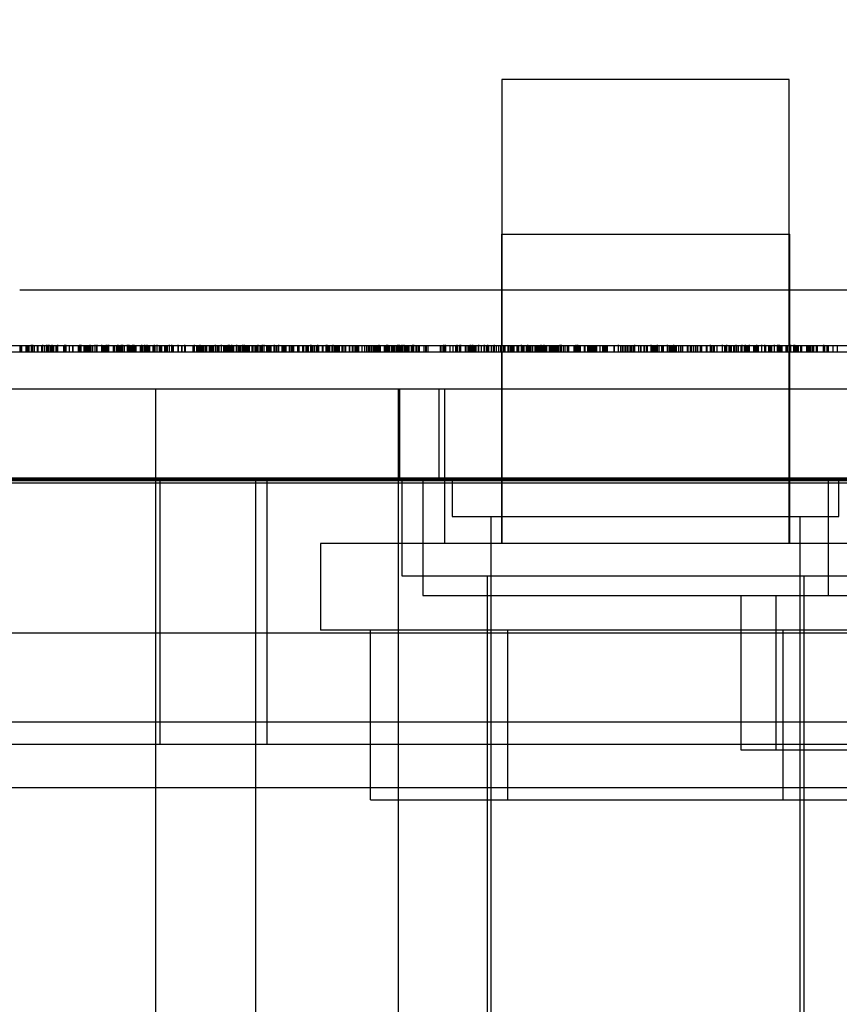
# Model space of a CAD drawing. Header units: inches. Extents: x 1 to 240, y -1 to 159.
# Tile 8 of 111: x 78.2 to 78.862, y 29.648 to 30.444. Entities that reach past the tile are written whole.
import ezdxf
from ezdxf.enums import TextEntityAlignment as Align
from ezdxf.lldxf.tags import DXFTag

# ---------------------------------------------------------------- set-up
doc = ezdxf.new("R2010")
doc.units = ezdxf.units.IN
doc.header["$MEASUREMENT"] = 0
for name, color, linetype in [('COM43543', 7, 'Continuous'), ('COM54932', 7, 'Continuous'), ('COM70219', 7, 'Continuous'), ('COM70657-14', 7, 'Continuous'), ('Default', 7, 'Continuous'), ('HAN13060', 7, 'Continuous'), ('HAN13060_SCREW', 7, 'Continuous'), ('HAN_NUT', 7, 'Continuous'), ('LAB20180', 7, 'Continuous'), ('LOC13320', 7, 'Continuous'), ('NTS17050', 7, 'Continuous'), ('STD21879', 7, 'Continuous')]:
    doc.layers.add(name, color=color, linetype=linetype)
doc.styles.add('SEACAD_Times_New_Roman', font='times.ttf')
tags = doc.linetypes.add('HIDDEN2', pattern=[0.1875, 0.125, -0.0625]).pattern_tags.tags
tags[6:7] = [DXFTag(74, 4), DXFTag(75, 0), DXFTag(340, '0'), DXFTag(46, 0.0), DXFTag(50, 0.0), DXFTag(44, 0.0), DXFTag(45, 0.0)]
tags[4:5] = [DXFTag(74, 4), DXFTag(75, 0), DXFTag(340, '0'), DXFTag(46, 0.0), DXFTag(50, 0.0), DXFTag(44, 0.0), DXFTag(45, 0.0)]
doc.dimstyles.new('HAMMOND_(STH_-_240x160)', dxfattribs={"dimtxt": 1, "dimasz": 1.25, "dimexe": 0.5, "dimexo": 0.5, "dimgap": 0.25, "dimtad": 0, "dimtih": 1, "dimtoh": 1, "dimzin": 0, "dimdsep": 46, "dimtxsty": 'SEACAD_Times_New_Roman', "dimblk1": '_SE_FILLED', "dimblk2": '_SE_FILLED', "dimsah": 1, "dimcen": 0.5, "dimadec": 0, "dimazin": 0, "dimtfac": 0.8, "dimtofl": 0, "dimtmove": 0, "dimatfit": 3, "dimfxl": 1, "dimtolj": 1, "dimtzin": 0, "dimarcsym": 0})

# ---------------------------------------------------------------- blocks, each defined once
blk = doc.blocks.new('SE6')
at = {"layer": 'COM43543', "color": 7, "linetype": 'HIDDEN2'}
for p, q in [((52.39931, 29.94832), (79.76156, 29.94832)), ((52.39931, 29.87632), (79.76156, 29.87632))]:
    blk.add_line(p, q, dxfattribs=at)
at = {"layer": 'COM54932', "color": 7, "linetype": 'HIDDEN2'}
for p, q in [((78.52538, 30.07344), (78.52538, 29.97844)), ((78.85288, 30.07344), (78.85288, 29.97844)), ((78.52538, 29.97844), (79.47538, 29.97844))]:
    blk.add_line(p, q, dxfattribs=at)
at = {"layer": 'COM70219', "color": 7, "linetype": 'HIDDEN2'}
for p, q in [((52.66238, 30.07244), (79.50138, 30.07244)), ((52.66238, 30.07144), (79.50138, 30.07144)), ((52.66238, 30.06944), (79.50138, 30.06944)), ((52.66238, 29.82344), (79.50138, 29.82344))]:
    blk.add_line(p, q, dxfattribs=at)
at = {"layer": 'COM70657-14', "color": 7, "linetype": 'Continuous'}
blk.add_line((52.12638, 30.14544), (80.03538, 30.14544), dxfattribs=at)
at = {"layer": 'COM70657-14', "color": 7, "linetype": 'HIDDEN2'}
for p, q in [((78.50692, 30.07344), (78.50692, 30.14544)), ((78.53838, 30.14544), (78.53838, 30.07344)), ((52.12638, 30.07344), (80.03538, 30.07344))]:
    blk.add_line(p, q, dxfattribs=at)
at = {"layer": 'HAN13060', "color": 7, "linetype": 'HIDDEN2'}
for p, q in [((78.58888, 30.27044), (78.82188, 30.27044)), ((78.58888, 30.27044), (78.58888, 30.02044)), ((78.82188, 30.02044), (78.82188, 30.27044)), ((78.30988, 29.44344), (78.30988, 30.14544)), ((78.50581, 29.44344), (78.50581, 30.14544)), ((78.54288, 30.14544), (78.54288, 30.02044))]:
    blk.add_line(p, q, dxfattribs=at)
at = {"layer": 'HAN13060', "color": 7, "linetype": 'Continuous'}
for p, q in [((78.1998, 30.22544), (78.64614, 30.22544)), ((78.64614, 30.22544), (78.76462, 30.22544)), ((78.76462, 30.22544), (78.81578, 30.22544)), ((78.81578, 30.22544), (78.96396, 30.22544))]:
    blk.add_line(p, q, dxfattribs=at)
at = {"layer": 'HAN13060_SCREW', "color": 7, "linetype": 'HIDDEN2'}
for p, q in [((78.82138, 30.39544), (78.58938, 30.39544)), ((78.58938, 30.39544), (78.58938, 30.02044)), ((78.82138, 30.02044), (78.82138, 30.39544)), ((78.96788, 30.02044), (78.44288, 30.02044)), ((78.44288, 30.02044), (78.44288, 29.95044)), ((78.96788, 29.95044), (78.44288, 29.95044)), ((78.4831, 29.81344), (78.4831, 29.95044)), ((78.59424, 29.81344), (78.59424, 29.95044)), ((78.81652, 29.81344), (78.81652, 29.95044)), ((78.4831, 29.81344), (78.59424, 29.81344)), ((78.59424, 29.81344), (78.81652, 29.81344)), ((78.81652, 29.81344), (78.92766, 29.81344))]:
    blk.add_line(p, q, dxfattribs=at)
at = {"layer": 'HAN_NUT', "color": 7, "linetype": 'HIDDEN2'}
for p, q in [((78.31288, 30.07344), (78.31288, 29.85844)), ((78.39938, 30.07344), (78.39938, 29.85844)), ((78.09339, 29.85844), (78.39938, 29.85844)), ((78.39938, 29.85844), (79.01137, 29.85844))]:
    blk.add_line(p, q, dxfattribs=at)
at = {"layer": 'LAB20180', "color": 7, "linetype": 'HIDDEN2'}
for p, q in [((77.70634, 30.18044), (79.58041, 30.18044)), ((78.19987, 30.18044), (78.19987, 30.17544)), ((78.20111, 30.18044), (78.20111, 30.17544)), ((78.20117, 30.18044), (78.20117, 30.17544)), ((78.20471, 30.18044), (78.20471, 30.17544)), ((78.20552, 30.18044), (78.20552, 30.17544)), ((78.20555, 30.18044), (78.20555, 30.17544)), ((78.20581, 30.18044), (78.20581, 30.17544)), ((78.206, 30.18044), (78.206, 30.17544)), ((78.20666, 30.18044), (78.20666, 30.17544)), ((78.20716, 30.18044), (78.20716, 30.17544)), ((78.20934, 30.17482), (78.20934, 30.18107)), ((78.20995, 30.18044), (78.20995, 30.17544)), ((78.21016, 30.17482), (78.21016, 30.18107)), ((78.21031, 30.17482), (78.21031, 30.18107)), ((78.21156, 30.18044), (78.21156, 30.17544)), ((78.21402, 30.18044), (78.21402, 30.17544)), ((78.2145, 30.18044), (78.2145, 30.17544)), ((78.21752, 30.18044), (78.21752, 30.17544)), ((78.21759, 30.18044), (78.21759, 30.17544)), ((78.21817, 30.18107), (78.21817, 30.17482)), ((78.21984, 30.18044), (78.21984, 30.17544)), ((78.22175, 30.17482), (78.22175, 30.18107)), ((78.222, 30.18044), (78.222, 30.17544)), ((78.22313, 30.17482), (78.22313, 30.18107)), ((78.22346, 30.18107), (78.22346, 30.17482)), ((78.22461, 30.18044), (78.22461, 30.17544)), ((78.22489, 30.18044), (78.22489, 30.17544)), ((78.22581, 30.18044), (78.22581, 30.17544)), ((78.22601, 30.17482), (78.22601, 30.18107)), ((78.22654, 30.18044), (78.22654, 30.17544)), ((78.22712, 30.18044), (78.22712, 30.17544)), ((78.22912, 30.18044), (78.22912, 30.17544)), ((78.22925, 30.18044), (78.22925, 30.17544)), ((78.23008, 30.18044), (78.23008, 30.17544)), ((78.23028, 30.18044), (78.23028, 30.17544)), ((78.2304, 30.18107), (78.2304, 30.17482)), ((78.23511, 30.18044), (78.23511, 30.17544)), ((78.23516, 30.18044), (78.23516, 30.17544)), ((78.23593, 30.18107), (78.23593, 30.17482)), ((78.23633, 30.17482), (78.23633, 30.18107)), ((78.23694, 30.18044), (78.23694, 30.17544)), ((78.23715, 30.17482), (78.23715, 30.18107)), ((78.23987, 30.18044), (78.23987, 30.17544)), ((78.24238, 30.18044), (78.24238, 30.17544)), ((78.24274, 30.18044), (78.24274, 30.17544)), ((78.24692, 30.18044), (78.24692, 30.17544)), ((78.24838, 30.17482), (78.24838, 30.18107)), ((78.24882, 30.18107), (78.24882, 30.17482)), ((78.24957, 30.17482), (78.24957, 30.18107)), ((78.25149, 30.18044), (78.25149, 30.17544)), ((78.25207, 30.18044), (78.25207, 30.17544)), ((78.25313, 30.18044), (78.25313, 30.17544)), ((78.25397, 30.18044), (78.25397, 30.17544)), ((78.25419, 30.18044), (78.25419, 30.17544)), ((78.25498, 30.18044), (78.25498, 30.17544)), ((78.25584, 30.18044), (78.25584, 30.17544)), ((78.25674, 30.18044), (78.25674, 30.17544)), ((78.25684, 30.17482), (78.25684, 30.18107)), ((78.25718, 30.18044), (78.25718, 30.17544)), ((78.25864, 30.18044), (78.25864, 30.17544)), ((78.26086, 30.17482), (78.26086, 30.18107)), ((78.2618, 30.18044), (78.2618, 30.17544)), ((78.26202, 30.18107), (78.26202, 30.17482)), ((78.26576, 30.18044), (78.26576, 30.17544)), ((78.266, 30.18044), (78.266, 30.17544)), ((78.26614, 30.17482), (78.26614, 30.18107)), ((78.26661, 30.18044), (78.26661, 30.17544)), ((78.26752, 30.18044), (78.26752, 30.17544)), ((78.26756, 30.18044), (78.26756, 30.17544)), ((78.26822, 30.18044), (78.26822, 30.17544)), ((78.26891, 30.18044), (78.26891, 30.17544)), ((78.26897, 30.18044), (78.26897, 30.17544)), ((78.26997, 30.17482), (78.26997, 30.18107)), ((78.27044, 30.18044), (78.27044, 30.17544)), ((78.27051, 30.17482), (78.27051, 30.18107)), ((78.27156, 30.18107), (78.27156, 30.17482)), ((78.27519, 30.18044), (78.27519, 30.17544)), ((78.27606, 30.18044), (78.27606, 30.17544)), ((78.27783, 30.18044), (78.27783, 30.17544)), ((78.27799, 30.18044), (78.27799, 30.17544)), ((78.2785, 30.18044), (78.2785, 30.17544)), ((78.27896, 30.18107), (78.27896, 30.17482)), ((78.27902, 30.17482), (78.27902, 30.18107)), ((78.27951, 30.18044), (78.27951, 30.17544)), ((78.27986, 30.18044), (78.27986, 30.17544)), ((78.28021, 30.18044), (78.28021, 30.17544)), ((78.28095, 30.18044), (78.28095, 30.17544)), ((78.28155, 30.18044), (78.28155, 30.17544)), ((78.28199, 30.17482), (78.28199, 30.18107)), ((78.28298, 30.17482), (78.28298, 30.18107)), ((78.28421, 30.18044), (78.28421, 30.17544)), ((78.28655, 30.18107), (78.28655, 30.17482)), ((78.28718, 30.18044), (78.28718, 30.17544)), ((78.28773, 30.18044), (78.28773, 30.17544)), ((78.28778, 30.17482), (78.28778, 30.18107)), ((78.28799, 30.18107), (78.28799, 30.17482)), ((78.28815, 30.18044), (78.28815, 30.17544)), ((78.28836, 30.18044), (78.28836, 30.17544)), ((78.28864, 30.18044), (78.28864, 30.17544)), ((78.28943, 30.18044), (78.28943, 30.17544)), ((78.28974, 30.18044), (78.28974, 30.17544)), ((78.29004, 30.18044), (78.29004, 30.17544)), ((78.29035, 30.18044), (78.29035, 30.17544)), ((78.29132, 30.17482), (78.29132, 30.18107)), ((78.29209, 30.18107), (78.29209, 30.17482)), ((78.2922, 30.18044), (78.2922, 30.17544)), ((78.29331, 30.18044), (78.29331, 30.17544)), ((78.2936, 30.18044), (78.2936, 30.17544)), ((78.2937, 30.18044), (78.2937, 30.17544)), ((78.2971, 30.18044), (78.2971, 30.17544)), ((78.29838, 30.17482), (78.29838, 30.18107)), ((78.29923, 30.18044), (78.29923, 30.17544)), ((78.30069, 30.18044), (78.30069, 30.17544)), ((78.30098, 30.17482), (78.30098, 30.18107)), ((78.30098, 30.18044), (78.30098, 30.17544)), ((78.30204, 30.18044), (78.30204, 30.17544)), ((78.30228, 30.18044), (78.30228, 30.17544)), ((78.3024, 30.18107), (78.3024, 30.17482)), ((78.30271, 30.18044), (78.30271, 30.17544)), ((78.30288, 30.18044), (78.30288, 30.17544)), ((78.30368, 30.18044), (78.30368, 30.17544)), ((78.30471, 30.18044), (78.30471, 30.17544)), ((78.30745, 30.18044), (78.30745, 30.17544)), ((78.30755, 30.18044), (78.30755, 30.17544)), ((78.30832, 30.18107), (78.30832, 30.17482)), ((78.30903, 30.18044), (78.30903, 30.17544)), ((78.31086, 30.17482), (78.31086, 30.18107)), ((78.31256, 30.18044), (78.31256, 30.17544)), ((78.31321, 30.18044), (78.31321, 30.17544)), ((78.31411, 30.18044), (78.31411, 30.17544)), ((78.31433, 30.18044), (78.31433, 30.17544)), ((78.31675, 30.18044), (78.31675, 30.17544)), ((78.31778, 30.18044), (78.31778, 30.17544)), ((78.31802, 30.18044), (78.31802, 30.17544)), ((78.31883, 30.18044), (78.31883, 30.17544)), ((78.32062, 30.18107), (78.32062, 30.17482)), ((78.32248, 30.18107), (78.32248, 30.17482)), ((78.32339, 30.18044), (78.32339, 30.17544)), ((78.32367, 30.18044), (78.32367, 30.17544)), ((78.3276, 30.18044), (78.3276, 30.17544)), ((78.32789, 30.17482), (78.32789, 30.18107)), ((78.32794, 30.18044), (78.32794, 30.17544)), ((78.33047, 30.18044), (78.33047, 30.17544)), ((78.33076, 30.18044), (78.33076, 30.17544)), ((78.33086, 30.18044), (78.33086, 30.17544)), ((78.33286, 30.18107), (78.33286, 30.17482)), ((78.3335, 30.18044), (78.3335, 30.17544)), ((78.33965, 30.18044), (78.33965, 30.17544)), ((78.34032, 30.18044), (78.34032, 30.17544)), ((78.34103, 30.17482), (78.34103, 30.18107)), ((78.34266, 30.18044), (78.34266, 30.17544)), ((78.34381, 30.18044), (78.34381, 30.17544)), ((78.34444, 30.18044), (78.34444, 30.17544)), ((78.34534, 30.18107), (78.34534, 30.17482)), ((78.34613, 30.18044), (78.34613, 30.17544)), ((78.34622, 30.18044), (78.34622, 30.17544)), ((78.34637, 30.18044), (78.34637, 30.17544)), ((78.34708, 30.18044), (78.34708, 30.17544)), ((78.34826, 30.18044), (78.34826, 30.17544)), ((78.34951, 30.18044), (78.34951, 30.17544)), ((78.34969, 30.18044), (78.34969, 30.17544)), ((78.35069, 30.18044), (78.35069, 30.17544)), ((78.35294, 30.18044), (78.35294, 30.17544)), ((78.3531, 30.18044), (78.3531, 30.17544)), ((78.35317, 30.18044), (78.35317, 30.17544)), ((78.35407, 30.18044), (78.35407, 30.17544)), ((78.35529, 30.18044), (78.35529, 30.17544)), ((78.35552, 30.18044), (78.35552, 30.17544)), ((78.35602, 30.18044), (78.35602, 30.17544)), ((78.35796, 30.17482), (78.35796, 30.18107)), ((78.35912, 30.18044), (78.35912, 30.17544)), ((78.35967, 30.18044), (78.35967, 30.17544)), ((78.3599, 30.18044), (78.3599, 30.17544)), ((78.36072, 30.18044), (78.36072, 30.17544)), ((78.36249, 30.18044), (78.36249, 30.17544)), ((78.36284, 30.17482), (78.36284, 30.18107)), ((78.3644, 30.18044), (78.3644, 30.17544)), ((78.36475, 30.18044), (78.36475, 30.17544)), ((78.36524, 30.18044), (78.36524, 30.17544)), ((78.36564, 30.18044), (78.36564, 30.17544)), ((78.36627, 30.18044), (78.36627, 30.17544)), ((78.3663, 30.18044), (78.3663, 30.17544)), ((78.36752, 30.18044), (78.36752, 30.17544)), ((78.36838, 30.18044), (78.36838, 30.18107)), ((78.36838, 30.18044), (78.36838, 30.17544)), ((78.36923, 30.17482), (78.36923, 30.18107)), ((78.37007, 30.18044), (78.37007, 30.17544)), ((78.37091, 30.18044), (78.37091, 30.17544)), ((78.37116, 30.17482), (78.37116, 30.18107)), ((78.37203, 30.18044), (78.37203, 30.17544)), ((78.37258, 30.18044), (78.37258, 30.17544)), ((78.37464, 30.18044), (78.37464, 30.17544)), ((78.37525, 30.17482), (78.37525, 30.18107)), ((78.37619, 30.18044), (78.37619, 30.17544)), ((78.37638, 30.18044), (78.37638, 30.17544)), ((78.37643, 30.18044), (78.37643, 30.17544)), ((78.3772, 30.18044), (78.3772, 30.17544)), ((78.37754, 30.18044), (78.37754, 30.17544)), ((78.37836, 30.18044), (78.37836, 30.17544)), ((78.3785, 30.18044), (78.3785, 30.17544)), ((78.37856, 30.18044), (78.37856, 30.17544)), ((78.37986, 30.18107), (78.37986, 30.17482)), ((78.38, 30.17482), (78.38, 30.18107)), ((78.38069, 30.18044), (78.38069, 30.17544)), ((78.38147, 30.17482), (78.38147, 30.18107)), ((78.3815, 30.17482), (78.3815, 30.18107)), ((78.3817, 30.18044), (78.3817, 30.17544)), ((78.38268, 30.18044), (78.38268, 30.17544)), ((78.38283, 30.18044), (78.38283, 30.17544)), ((78.38359, 30.18044), (78.38359, 30.17544)), ((78.38366, 30.18044), (78.38366, 30.17544)), ((78.38385, 30.18044), (78.38385, 30.17544)), ((78.38402, 30.18044), (78.38402, 30.17544)), ((78.38512, 30.18044), (78.38512, 30.17544)), ((78.3873, 30.18044), (78.3873, 30.17544)), ((78.38752, 30.18044), (78.38752, 30.17544)), ((78.38813, 30.18044), (78.38813, 30.17544)), ((78.38823, 30.18044), (78.38823, 30.17544)), ((78.38977, 30.18044), (78.38977, 30.17544)), ((78.39065, 30.18044), (78.39065, 30.17544)), ((78.39124, 30.18044), (78.39124, 30.17544)), ((78.39209, 30.18107), (78.39209, 30.17482)), ((78.39216, 30.18107), (78.39216, 30.17482)), ((78.39379, 30.18044), (78.39379, 30.17544)), ((78.39455, 30.18044), (78.39455, 30.17544)), ((78.39461, 30.18044), (78.39461, 30.17544)), ((78.3957, 30.18107), (78.3957, 30.17482)), ((78.39727, 30.17482), (78.39727, 30.18107)), ((78.39929, 30.18044), (78.39929, 30.17544)), ((78.4003, 30.18044), (78.4003, 30.17544)), ((78.40082, 30.18044), (78.40082, 30.17544)), ((78.40158, 30.18044), (78.40158, 30.17544)), ((78.40196, 30.18044), (78.40196, 30.17544)), ((78.40279, 30.18044), (78.40279, 30.17544)), ((78.40502, 30.18044), (78.40502, 30.17544)), ((78.40529, 30.18107), (78.40529, 30.17482)), ((78.4066, 30.18044), (78.4066, 30.17544)), ((78.40677, 30.18044), (78.40677, 30.17544)), ((78.40729, 30.18044), (78.40729, 30.17544)), ((78.40748, 30.18044), (78.40748, 30.17544)), ((78.40888, 30.18044), (78.40888, 30.17544)), ((78.4089, 30.18107), (78.4089, 30.17482)), ((78.41154, 30.18044), (78.41154, 30.17544)), ((78.41211, 30.18044), (78.41211, 30.17544)), ((78.4125, 30.18044), (78.4125, 30.17544)), ((78.41345, 30.18044), (78.41345, 30.17544)), ((78.41363, 30.18044), (78.41363, 30.17544)), ((78.41492, 30.18044), (78.41492, 30.17544)), ((78.41745, 30.18044), (78.41745, 30.17544)), ((78.41883, 30.18044), (78.41883, 30.17544)), ((78.41952, 30.18044), (78.41952, 30.17544)), ((78.41984, 30.18044), (78.41984, 30.17544)), ((78.41993, 30.18044), (78.41993, 30.17544)), ((78.42036, 30.18044), (78.42036, 30.17544)), ((78.42087, 30.18044), (78.42087, 30.17544)), ((78.4241, 30.18044), (78.4241, 30.17544)), ((78.425, 30.18044), (78.425, 30.17544)), ((78.42519, 30.18044), (78.42519, 30.17544)), ((78.4282, 30.18044), (78.4282, 30.17544)), ((78.42909, 30.18044), (78.42909, 30.17544)), ((78.43103, 30.18044), (78.43103, 30.17544)), ((78.43127, 30.18044), (78.43127, 30.17544)), ((78.43198, 30.18044), (78.43198, 30.17544)), ((78.43259, 30.18044), (78.43259, 30.17544)), ((78.43276, 30.18044), (78.43276, 30.17544)), ((78.43498, 30.17482), (78.43498, 30.18107)), ((78.43514, 30.17482), (78.43514, 30.18107)), ((78.43536, 30.18044), (78.43536, 30.17544)), ((78.4359, 30.18044), (78.4359, 30.17544)), ((78.43646, 30.18044), (78.43646, 30.17544)), ((78.43775, 30.18044), (78.43775, 30.17544)), ((78.43923, 30.18044), (78.43923, 30.17544)), ((78.43957, 30.18044), (78.43957, 30.17544)), ((78.43993, 30.18044), (78.43993, 30.17544)), ((78.44026, 30.18044), (78.44026, 30.17544)), ((78.44035, 30.18044), (78.44035, 30.17544)), ((78.44051, 30.18044), (78.44051, 30.17544)), ((78.44071, 30.17482), (78.44071, 30.18107)), ((78.44108, 30.18044), (78.44108, 30.17544)), ((78.44406, 30.18044), (78.44406, 30.17544)), ((78.44464, 30.18044), (78.44464, 30.17544)), ((78.44698, 30.18044), (78.44698, 30.17544)), ((78.44762, 30.17482), (78.44762, 30.18107)), ((78.44818, 30.17482), (78.44818, 30.18107)), ((78.44843, 30.18044), (78.44843, 30.17544)), ((78.44899, 30.18044), (78.44899, 30.17544)), ((78.44914, 30.18044), (78.44914, 30.17544)), ((78.45004, 30.18044), (78.45004, 30.17544)), ((78.45197, 30.18044), (78.45197, 30.17544)), ((78.45232, 30.18044), (78.45232, 30.17544)), ((78.45301, 30.17482), (78.45301, 30.18107)), ((78.4542, 30.18044), (78.4542, 30.17544)), ((78.45432, 30.18044), (78.45432, 30.17544)), ((78.45507, 30.18044), (78.45507, 30.17544)), ((78.45597, 30.18044), (78.45597, 30.17544)), ((78.457, 30.18044), (78.457, 30.17544)), ((78.45787, 30.18044), (78.45787, 30.17544)), ((78.46012, 30.18044), (78.46012, 30.17544)), ((78.46052, 30.18044), (78.46052, 30.17544)), ((78.46075, 30.18044), (78.46075, 30.17544)), ((78.46254, 30.18044), (78.46254, 30.17544)), ((78.46312, 30.18044), (78.46312, 30.17544)), ((78.46591, 30.18044), (78.46591, 30.17544)), ((78.46631, 30.18044), (78.46631, 30.17544)), ((78.46841, 30.18044), (78.46841, 30.17544)), ((78.46846, 30.18044), (78.46846, 30.17544)), ((78.46891, 30.18044), (78.46891, 30.17544)), ((78.47065, 30.18044), (78.47065, 30.17544)), ((78.47155, 30.18044), (78.47155, 30.17544)), ((78.472, 30.18044), (78.472, 30.17544)), ((78.47245, 30.18044), (78.47245, 30.17544)), ((78.4734, 30.18044), (78.4734, 30.17544)), ((78.47612, 30.18044), (78.47612, 30.17544)), ((78.47828, 30.18044), (78.47828, 30.17544)), ((78.47984, 30.18044), (78.47984, 30.17544)), ((78.48018, 30.18044), (78.48018, 30.17544)), ((78.48166, 30.18044), (78.48166, 30.17544)), ((78.48243, 30.18044), (78.48243, 30.17544)), ((78.48372, 30.18044), (78.48372, 30.17544)), ((78.48378, 30.18044), (78.48378, 30.17544)), ((78.4852, 30.18044), (78.4852, 30.17544)), ((78.48536, 30.18044), (78.48536, 30.17544)), ((78.48545, 30.18044), (78.48545, 30.17544)), ((78.48584, 30.18044), (78.48584, 30.17544)), ((78.48651, 30.18044), (78.48651, 30.17544)), ((78.48677, 30.18044), (78.48677, 30.17544)), ((78.4872, 30.18044), (78.4872, 30.17544)), ((78.48755, 30.18044), (78.48755, 30.17544)), ((78.48797, 30.18044), (78.48797, 30.17544)), ((78.48873, 30.18044), (78.48873, 30.17544)), ((78.49029, 30.17482), (78.49029, 30.18107)), ((78.49103, 30.18044), (78.49103, 30.17544)), ((78.49424, 30.18044), (78.49424, 30.17544)), ((78.49492, 30.18044), (78.49492, 30.17544)), ((78.49613, 30.18107), (78.49613, 30.17482)), ((78.49711, 30.17482), (78.49711, 30.18107)), ((78.49804, 30.18044), (78.49804, 30.17544)), ((78.49825, 30.18044), (78.49825, 30.17544)), ((78.4985, 30.18044), (78.4985, 30.17544)), ((78.50015, 30.18044), (78.50015, 30.17544)), ((78.50027, 30.18044), (78.50027, 30.17544)), ((78.50079, 30.18044), (78.50079, 30.17544)), ((78.5013, 30.18044), (78.5013, 30.17544)), ((78.50175, 30.18044), (78.50175, 30.17544)), ((78.50285, 30.18044), (78.50285, 30.17544)), ((78.50408, 30.18044), (78.50408, 30.17544)), ((78.50491, 30.18107), (78.50491, 30.17482)), ((78.50614, 30.17482), (78.50614, 30.18107)), ((78.50626, 30.18107), (78.50626, 30.17482)), ((78.50722, 30.18044), (78.50722, 30.17544)), ((78.50767, 30.18044), (78.50767, 30.17544)), ((78.50855, 30.18107), (78.50855, 30.17482)), ((78.50864, 30.18044), (78.50864, 30.17544)), ((78.51025, 30.17482), (78.51025, 30.18107)), ((78.51055, 30.18044), (78.51055, 30.17544)), ((78.51165, 30.18044), (78.51165, 30.17544)), ((78.5122, 30.18044), (78.5122, 30.17544)), ((78.5125, 30.18044), (78.5125, 30.17544)), ((78.51334, 30.18044), (78.51334, 30.17544)), ((78.51341, 30.18044), (78.51341, 30.17544)), ((78.51395, 30.18044), (78.51395, 30.17544)), ((78.51424, 30.18044), (78.51424, 30.17544)), ((78.51611, 30.18044), (78.51611, 30.17544)), ((78.5172, 30.18107), (78.5172, 30.17482)), ((78.51789, 30.18107), (78.51789, 30.17482)), ((78.51991, 30.18044), (78.51991, 30.17544)), ((78.51995, 30.18044), (78.51995, 30.17544)), ((78.52133, 30.18044), (78.52133, 30.17544)), ((78.52254, 30.18044), (78.52254, 30.17544)), ((78.52632, 30.18044), (78.52632, 30.17544)), ((78.52752, 30.18044), (78.52752, 30.17544)), ((78.52825, 30.18044), (78.52825, 30.17544)), ((78.52825, 30.18044), (78.52825, 30.17544)), ((78.52957, 30.18044), (78.52957, 30.17544)), ((78.53948, 30.18044), (78.53948, 30.17544)), ((78.53977, 30.18044), (78.53977, 30.17544)), ((78.54, 30.18044), (78.54, 30.17544)), ((78.54155, 30.18044), (78.54155, 30.17544)), ((78.54199, 30.18044), (78.54199, 30.17544)), ((78.54235, 30.17482), (78.54235, 30.18107)), ((78.54238, 30.18044), (78.54238, 30.17544)), ((78.54356, 30.18044), (78.54356, 30.17544)), ((78.54385, 30.17482), (78.54385, 30.18107)), ((78.54386, 30.18044), (78.54386, 30.17544)), ((78.54731, 30.18044), (78.54731, 30.17544)), ((78.54966, 30.18044), (78.54966, 30.17544)), ((78.55176, 30.18044), (78.55176, 30.17544)), ((78.55295, 30.18107), (78.55295, 30.17482)), ((78.55307, 30.18044), (78.55307, 30.17544)), ((78.55333, 30.18044), (78.55333, 30.17544)), ((78.55468, 30.18044), (78.55468, 30.17544)), ((78.55552, 30.18044), (78.55552, 30.17544)), ((78.55555, 30.17482), (78.55555, 30.18107)), ((78.55626, 30.17482), (78.55626, 30.18107)), ((78.5597, 30.18044), (78.5597, 30.17544)), ((78.56104, 30.18044), (78.56104, 30.17544)), ((78.56241, 30.18044), (78.56241, 30.17544)), ((78.56265, 30.18044), (78.56265, 30.17544)), ((78.56286, 30.18044), (78.56286, 30.17544)), ((78.56334, 30.18044), (78.56334, 30.17544)), ((78.56369, 30.18044), (78.56369, 30.17544)), ((78.56384, 30.17482), (78.56384, 30.18107)), ((78.56453, 30.18044), (78.56453, 30.17544)), ((78.56485, 30.18044), (78.56485, 30.17544)), ((78.56542, 30.18107), (78.56542, 30.17482)), ((78.56582, 30.17482), (78.56582, 30.18107)), ((78.56601, 30.18044), (78.56601, 30.17544)), ((78.56606, 30.18044), (78.56606, 30.17544)), ((78.56717, 30.18044), (78.56717, 30.17544)), ((78.56819, 30.18044), (78.56819, 30.17544)), ((78.5702, 30.18044), (78.5702, 30.17544)), ((78.57081, 30.17482), (78.57081, 30.18107)), ((78.57261, 30.18044), (78.57261, 30.17544)), ((78.57471, 30.18044), (78.57471, 30.17544)), ((78.57509, 30.18044), (78.57509, 30.17544)), ((78.5754, 30.17482), (78.5754, 30.18107)), ((78.57657, 30.18044), (78.57657, 30.17544)), ((78.57683, 30.18044), (78.57683, 30.17544)), ((78.57805, 30.17482), (78.57805, 30.18107)), ((78.57838, 30.18044), (78.57838, 30.17544)), ((78.58063, 30.18044), (78.58063, 30.17544)), ((78.58069, 30.18044), (78.58069, 30.17544)), ((78.58225, 30.18044), (78.58225, 30.17544)), ((78.58329, 30.17482), (78.58329, 30.18107)), ((78.58475, 30.18044), (78.58475, 30.17544)), ((78.58672, 30.18044), (78.58672, 30.17544)), ((78.58833, 30.18044), (78.58833, 30.17544)), ((78.59058, 30.18044), (78.59058, 30.17544)), ((78.59131, 30.18044), (78.59131, 30.17544)), ((78.59183, 30.18044), (78.59183, 30.17544)), ((78.59413, 30.18044), (78.59413, 30.17544)), ((78.59491, 30.18044), (78.59491, 30.17544)), ((78.59628, 30.18044), (78.59628, 30.17544)), ((78.59637, 30.18044), (78.59637, 30.17544)), ((78.59686, 30.18044), (78.59686, 30.17544)), ((78.59789, 30.18044), (78.59789, 30.17544)), ((78.5986, 30.18044), (78.5986, 30.17544)), ((78.59899, 30.18044), (78.59899, 30.17544)), ((78.6013, 30.18044), (78.6013, 30.17544)), ((78.60203, 30.18044), (78.60203, 30.17544)), ((78.60282, 30.18044), (78.60282, 30.17544)), ((78.6051, 30.18044), (78.6051, 30.17544)), ((78.60518, 30.17482), (78.60518, 30.18107)), ((78.60565, 30.18044), (78.60565, 30.17544)), ((78.60581, 30.18044), (78.60581, 30.17544)), ((78.60639, 30.18044), (78.60639, 30.17544)), ((78.60653, 30.18044), (78.60653, 30.17544)), ((78.60671, 30.18044), (78.60671, 30.17544)), ((78.60696, 30.18044), (78.60696, 30.17544)), ((78.60896, 30.18044), (78.60896, 30.17544)), ((78.61005, 30.18044), (78.61005, 30.17544)), ((78.61019, 30.18044), (78.61019, 30.17544)), ((78.61031, 30.17482), (78.61031, 30.18107)), ((78.61055, 30.18044), (78.61055, 30.17544)), ((78.61102, 30.18044), (78.61102, 30.17544)), ((78.61121, 30.18044), (78.61121, 30.17544)), ((78.61135, 30.18044), (78.61135, 30.17544)), ((78.61254, 30.18044), (78.61254, 30.17544)), ((78.61276, 30.18044), (78.61276, 30.17544)), ((78.61402, 30.18044), (78.61402, 30.17544)), ((78.61604, 30.18044), (78.61604, 30.17544)), ((78.61682, 30.18044), (78.61682, 30.17544)), ((78.61785, 30.18044), (78.61785, 30.17544)), ((78.61894, 30.18044), (78.61894, 30.17544)), ((78.61939, 30.18044), (78.61939, 30.17544)), ((78.62038, 30.18044), (78.62038, 30.17544)), ((78.62103, 30.17482), (78.62103, 30.18107)), ((78.62166, 30.18044), (78.62166, 30.17544)), ((78.62273, 30.18044), (78.62273, 30.17544)), ((78.62306, 30.18044), (78.62306, 30.17544)), ((78.62351, 30.17482), (78.62351, 30.18107)), ((78.62382, 30.18044), (78.62382, 30.17544)), ((78.62417, 30.18044), (78.62417, 30.17544)), ((78.625, 30.18044), (78.625, 30.17544)), ((78.62529, 30.18044), (78.62529, 30.17544)), ((78.62532, 30.18044), (78.62532, 30.17544)), ((78.62754, 30.18044), (78.62754, 30.17544)), ((78.62799, 30.18044), (78.62799, 30.17544)), ((78.62867, 30.18044), (78.62867, 30.17544)), ((78.62887, 30.18044), (78.62887, 30.17544)), ((78.6295, 30.18044), (78.6295, 30.17544)), ((78.63039, 30.18044), (78.63039, 30.17544)), ((78.63134, 30.18044), (78.63134, 30.17544)), ((78.63219, 30.18044), (78.63219, 30.17544)), ((78.63239, 30.18044), (78.63239, 30.17544)), ((78.63344, 30.18044), (78.63344, 30.17544)), ((78.63362, 30.18044), (78.63362, 30.17544)), ((78.63371, 30.18044), (78.63371, 30.17544)), ((78.63379, 30.18044), (78.63379, 30.17544)), ((78.63472, 30.18044), (78.63472, 30.17544)), ((78.63601, 30.18107), (78.63601, 30.17482)), ((78.63624, 30.18044), (78.63624, 30.17544)), ((78.63703, 30.18044), (78.63703, 30.17544)), ((78.6371, 30.18107), (78.6371, 30.17482)), ((78.63876, 30.18044), (78.63876, 30.17544)), ((78.64004, 30.18044), (78.64004, 30.17544)), ((78.64212, 30.18044), (78.64212, 30.17544)), ((78.64245, 30.18044), (78.64245, 30.17544)), ((78.64303, 30.18044), (78.64303, 30.17544)), ((78.64748, 30.18044), (78.64748, 30.17544)), ((78.64848, 30.18044), (78.64848, 30.17544)), ((78.64914, 30.18107), (78.64914, 30.17482)), ((78.64927, 30.18044), (78.64927, 30.17544)), ((78.64956, 30.18044), (78.64956, 30.17544)), ((78.64957, 30.18044), (78.64957, 30.17544)), ((78.65012, 30.18044), (78.65012, 30.17544)), ((78.6503, 30.18107), (78.6503, 30.17482)), ((78.65149, 30.18044), (78.65149, 30.17544)), ((78.65256, 30.18044), (78.65256, 30.17544)), ((78.65577, 30.18044), (78.65577, 30.17544)), ((78.6559, 30.18044), (78.6559, 30.17544)), ((78.65642, 30.18044), (78.65642, 30.17544)), ((78.65845, 30.18044), (78.65845, 30.17544)), ((78.65888, 30.18044), (78.65888, 30.17544)), ((78.65912, 30.18044), (78.65912, 30.17544)), ((78.65938, 30.18044), (78.65938, 30.17544)), ((78.65973, 30.18044), (78.65973, 30.17544)), ((78.66034, 30.18044), (78.66034, 30.17544)), ((78.66131, 30.18044), (78.66131, 30.17544)), ((78.66135, 30.18044), (78.66135, 30.17544)), ((78.66211, 30.18044), (78.66211, 30.17544)), ((78.66215, 30.18044), (78.66215, 30.17544)), ((78.66235, 30.18044), (78.66235, 30.17544)), ((78.66279, 30.18044), (78.66279, 30.17544)), ((78.66388, 30.18044), (78.66388, 30.17544)), ((78.66473, 30.18044), (78.66473, 30.17544)), ((78.665, 30.18044), (78.665, 30.17544)), ((78.66563, 30.18044), (78.66563, 30.17544)), ((78.66833, 30.18044), (78.66833, 30.17544)), ((78.67065, 30.18044), (78.67065, 30.17544)), ((78.6713, 30.18044), (78.6713, 30.17544)), ((78.67191, 30.18044), (78.67191, 30.17544)), ((78.67213, 30.18044), (78.67213, 30.17544)), ((78.67226, 30.18044), (78.67226, 30.17544)), ((78.67288, 30.18044), (78.67288, 30.17544)), ((78.67294, 30.18044), (78.67294, 30.17544)), ((78.67306, 30.18044), (78.67306, 30.17544)), ((78.6737, 30.18044), (78.6737, 30.17544)), ((78.67445, 30.18044), (78.67445, 30.17544)), ((78.67973, 30.18044), (78.67973, 30.17544)), ((78.67982, 30.18044), (78.67982, 30.17544)), ((78.67997, 30.18044), (78.67997, 30.17544)), ((78.68359, 30.17482), (78.68359, 30.18107)), ((78.68511, 30.18044), (78.68511, 30.17544)), ((78.68552, 30.18044), (78.68552, 30.17544)), ((78.68663, 30.18044), (78.68663, 30.17544)), ((78.68703, 30.18044), (78.68703, 30.17544)), ((78.68865, 30.18044), (78.68865, 30.17544)), ((78.68881, 30.18044), (78.68881, 30.17544)), ((78.68919, 30.18044), (78.68919, 30.17544)), ((78.6905, 30.18044), (78.6905, 30.17544)), ((78.69054, 30.18044), (78.69054, 30.17544)), ((78.69187, 30.18044), (78.69187, 30.17544)), ((78.69331, 30.18044), (78.69331, 30.17544)), ((78.69389, 30.18044), (78.69389, 30.17544)), ((78.69391, 30.18044), (78.69391, 30.17544)), ((78.69537, 30.18044), (78.69537, 30.17544)), ((78.69598, 30.18044), (78.69598, 30.17544)), ((78.6961, 30.18044), (78.6961, 30.17544)), ((78.69642, 30.18044), (78.69642, 30.17544)), ((78.69673, 30.17482), (78.69673, 30.18107)), ((78.69981, 30.18044), (78.69981, 30.17544)), ((78.70133, 30.18044), (78.70133, 30.17544)), ((78.70149, 30.18044), (78.70149, 30.17544)), ((78.70392, 30.18044), (78.70392, 30.17544)), ((78.70439, 30.18044), (78.70439, 30.17544)), ((78.70585, 30.18044), (78.70585, 30.17544)), ((78.70664, 30.18044), (78.70664, 30.17544)), ((78.7098, 30.17482), (78.7098, 30.18107)), ((78.70995, 30.18044), (78.70995, 30.17544)), ((78.71034, 30.18044), (78.71034, 30.17544)), ((78.71096, 30.18044), (78.71096, 30.17544)), ((78.7118, 30.18044), (78.7118, 30.17544)), ((78.71256, 30.18044), (78.71256, 30.17544)), ((78.71259, 30.18044), (78.71259, 30.17544)), ((78.71347, 30.18044), (78.71347, 30.17544)), ((78.71392, 30.18044), (78.71392, 30.17544)), ((78.71405, 30.18044), (78.71405, 30.17544)), ((78.71501, 30.17482), (78.71501, 30.18107)), ((78.71603, 30.18044), (78.71603, 30.17544)), ((78.71816, 30.18044), (78.71816, 30.17544)), ((78.71894, 30.18044), (78.71894, 30.17544)), ((78.71961, 30.18044), (78.71961, 30.17544)), ((78.723, 30.17482), (78.723, 30.18107)), ((78.7241, 30.18044), (78.7241, 30.17544)), ((78.72422, 30.18044), (78.72422, 30.17544)), ((78.72501, 30.18044), (78.72501, 30.17544)), ((78.72512, 30.18044), (78.72512, 30.17544)), ((78.72572, 30.18044), (78.72572, 30.17544)), ((78.72603, 30.18044), (78.72603, 30.17544)), ((78.72661, 30.18044), (78.72661, 30.17544)), ((78.72673, 30.18044), (78.72673, 30.17544)), ((78.72735, 30.18044), (78.72735, 30.17544)), ((78.72822, 30.17482), (78.72822, 30.18107)), ((78.72912, 30.18044), (78.72912, 30.17544)), ((78.72936, 30.18044), (78.72936, 30.17544)), ((78.73021, 30.18044), (78.73021, 30.17544)), ((78.73192, 30.18044), (78.73192, 30.17544)), ((78.73371, 30.18044), (78.73371, 30.17544)), ((78.73508, 30.18044), (78.73508, 30.17544)), ((78.73533, 30.18044), (78.73533, 30.17544)), ((78.73894, 30.18044), (78.73894, 30.17544)), ((78.7394, 30.18044), (78.7394, 30.17544)), ((78.74142, 30.18044), (78.74142, 30.17544)), ((78.74225, 30.18044), (78.74225, 30.17544)), ((78.74391, 30.18044), (78.74391, 30.17544)), ((78.74393, 30.18044), (78.74393, 30.17544)), ((78.74534, 30.18044), (78.74534, 30.17544)), ((78.74547, 30.18044), (78.74547, 30.17544)), ((78.74613, 30.18044), (78.74613, 30.17544)), ((78.74738, 30.18044), (78.74738, 30.17544)), ((78.74951, 30.18044), (78.74951, 30.17544)), ((78.75062, 30.18044), (78.75062, 30.17544)), ((78.75438, 30.18044), (78.75438, 30.17544)), ((78.75471, 30.18044), (78.75471, 30.17544)), ((78.75481, 30.18044), (78.75481, 30.17544)), ((78.75487, 30.18044), (78.75487, 30.17544)), ((78.75778, 30.18044), (78.75778, 30.17544)), ((78.75784, 30.18044), (78.75784, 30.17544)), ((78.75796, 30.17482), (78.75796, 30.18107)), ((78.75822, 30.18044), (78.75822, 30.17544)), ((78.75838, 30.18044), (78.75838, 30.17544)), ((78.75854, 30.18044), (78.75854, 30.17544)), ((78.75998, 30.18044), (78.75998, 30.17544)), ((78.76064, 30.18044), (78.76064, 30.17544)), ((78.7608, 30.18044), (78.7608, 30.17544)), ((78.76299, 30.18044), (78.76299, 30.17544)), ((78.76748, 30.17482), (78.76748, 30.18107)), ((78.76914, 30.18044), (78.76914, 30.17544)), ((78.77032, 30.18044), (78.77032, 30.17544)), ((78.77052, 30.18044), (78.77052, 30.17544)), ((78.77116, 30.17482), (78.77116, 30.18107)), ((78.77254, 30.18044), (78.77254, 30.17544)), ((78.77334, 30.18044), (78.77334, 30.17544)), ((78.77351, 30.18044), (78.77351, 30.17544)), ((78.77445, 30.18044), (78.77445, 30.17544)), ((78.77647, 30.18044), (78.77647, 30.17544)), ((78.77702, 30.18044), (78.77702, 30.17544)), ((78.77841, 30.18107), (78.77841, 30.17482)), ((78.77896, 30.18044), (78.77896, 30.17544)), ((78.78024, 30.18044), (78.78024, 30.17544)), ((78.78231, 30.18044), (78.78231, 30.17544)), ((78.78275, 30.18044), (78.78275, 30.17544)), ((78.78333, 30.17482), (78.78333, 30.18107)), ((78.78496, 30.18044), (78.78496, 30.17544)), ((78.78509, 30.18044), (78.78509, 30.17544)), ((78.78578, 30.18107), (78.78578, 30.17482)), ((78.78706, 30.18044), (78.78706, 30.17544)), ((78.7881, 30.18044), (78.7881, 30.17544)), ((78.78889, 30.18044), (78.78889, 30.17544)), ((78.78925, 30.17482), (78.78925, 30.18107)), ((78.79254, 30.18044), (78.79254, 30.17544)), ((78.79268, 30.18044), (78.79268, 30.17544)), ((78.79299, 30.18044), (78.79299, 30.17544)), ((78.79344, 30.18044), (78.79344, 30.17544)), ((78.79366, 30.18044), (78.79366, 30.17544)), ((78.79452, 30.18044), (78.79452, 30.17544)), ((78.79492, 30.18107), (78.79492, 30.17482)), ((78.79503, 30.18044), (78.79503, 30.17544)), ((78.79544, 30.18044), (78.79544, 30.17544)), ((78.79632, 30.18044), (78.79632, 30.17544)), ((78.79898, 30.18107), (78.79898, 30.17482)), ((78.79905, 30.18044), (78.79905, 30.17544)), ((78.80167, 30.17482), (78.80167, 30.18107)), ((78.80233, 30.18044), (78.80233, 30.17544)), ((78.80471, 30.18044), (78.80471, 30.17544)), ((78.80568, 30.18044), (78.80568, 30.17544)), ((78.80584, 30.18044), (78.80584, 30.17544)), ((78.80608, 30.18044), (78.80608, 30.17544)), ((78.80702, 30.18044), (78.80702, 30.17544)), ((78.80954, 30.17482), (78.80954, 30.18107)), ((78.81163, 30.18044), (78.81163, 30.17544)), ((78.81192, 30.18107), (78.81192, 30.17482)), ((78.81212, 30.18107), (78.81212, 30.17482)), ((78.81329, 30.18107), (78.81329, 30.17482)), ((78.8145, 30.18044), (78.8145, 30.17544)), ((78.81547, 30.18044), (78.81547, 30.17544)), ((78.81883, 30.18044), (78.81883, 30.17544)), ((78.81901, 30.18044), (78.81901, 30.17544)), ((78.81968, 30.18044), (78.81968, 30.17544)), ((78.82274, 30.17482), (78.82274, 30.18107)), ((78.8248, 30.18044), (78.8248, 30.17544)), ((78.82506, 30.18107), (78.82506, 30.17482)), ((78.82525, 30.18107), (78.82525, 30.17482)), ((78.82571, 30.18107), (78.82571, 30.17482)), ((78.82604, 30.18044), (78.82604, 30.17544)), ((78.82706, 30.18044), (78.82706, 30.17544)), ((78.82766, 30.18044), (78.82766, 30.17544)), ((78.8277, 30.18044), (78.8277, 30.17544)), ((78.82815, 30.18044), (78.82815, 30.17544)), ((78.8286, 30.18044), (78.8286, 30.17544)), ((78.83053, 30.18044), (78.83053, 30.17544)), ((78.83064, 30.18044), (78.83064, 30.17544)), ((78.83143, 30.18044), (78.83143, 30.17544)), ((78.83543, 30.18044), (78.83543, 30.17544)), ((78.83642, 30.18044), (78.83642, 30.17544)), ((78.83727, 30.18044), (78.83727, 30.17544)), ((78.83767, 30.18044), (78.83767, 30.17544)), ((78.83846, 30.18044), (78.83846, 30.17544)), ((78.83971, 30.18044), (78.83971, 30.17544)), ((78.83974, 30.18044), (78.83974, 30.17544)), ((78.8409, 30.18044), (78.8409, 30.17544)), ((78.84102, 30.18044), (78.84102, 30.17544)), ((78.84325, 30.18044), (78.84325, 30.17544)), ((78.84413, 30.18044), (78.84413, 30.17544)), ((78.84884, 30.18044), (78.84884, 30.17544)), ((78.84953, 30.17482), (78.84953, 30.18107)), ((78.85001, 30.18044), (78.85001, 30.17544)), ((78.85176, 30.18044), (78.85176, 30.17544)), ((78.85301, 30.18044), (78.85301, 30.17544)), ((78.85658, 30.18044), (78.85658, 30.17544)), ((78.86008, 30.18044), (78.86008, 30.17544)), ((77.6155, 30.17544), (79.76838, 30.17544)), ((78.36838, 30.17482), (78.36838, 30.17544))]:
    blk.add_line(p, q, dxfattribs=at)
at = {"layer": 'LOC13320', "color": 7, "linetype": 'HIDDEN2'}
for p, q in [((78.39038, 30.07344), (78.39038, 29.54344)), ((78.50838, 30.07344), (78.50838, 29.99444)), ((78.50838, 29.99444), (78.90238, 29.99444)), ((78.57738, 29.99444), (78.57738, 29.27744)), ((78.83338, 29.27744), (78.83338, 29.99444))]:
    blk.add_line(p, q, dxfattribs=at)
at = {"layer": 'NTS17050', "color": 7, "linetype": 'HIDDEN2'}
for p, q in [((78.78265, 29.85344), (78.78265, 29.97844)), ((78.81088, 29.85344), (78.81088, 29.97844)), ((78.88777, 29.85344), (78.78265, 29.85344))]:
    blk.add_line(p, q, dxfattribs=at)
at = {"layer": 'STD21879', "color": 7, "linetype": 'HIDDEN2'}
for p, q in [((78.54913, 30.07344), (78.54913, 30.04219)), ((78.86163, 30.04219), (78.86163, 30.07344)), ((78.54913, 30.04219), (78.86163, 30.04219)), ((78.58038, 30.04219), (78.58038, 29.07344)), ((78.83038, 29.07344), (78.83038, 30.04219))]:
    blk.add_line(p, q, dxfattribs=at)
blk = doc.blocks.new('DMBLK3157')
at = {"layer": 'Default', "linetype": 'Continuous'}
for points in [[(53.26838, 37.47825), (52.01838, 37.26992), (53.26838, 37.06159)], [(78.89338, 37.47825), (78.89338, 37.06159), (80.14338, 37.26992)]]:
    blk.add_hatch(color=7, dxfattribs=at).paths.add_polyline_path(points)
at = {"layer": 'Default', "color": 7, "linetype": 'Continuous'}
for p, q in [((52.01838, 30.53744), (52.01838, 37.76992)), ((80.14338, 30.18544), (80.14338, 37.76992)), ((52.01838, 37.26992), (63.63372, 37.26992)), ((68.52804, 37.26992), (80.14338, 37.26992))]:
    blk.add_line(p, q, dxfattribs=at)
at = {"layer": 'Default', "color": 7, "linetype": 'Continuous', "style": 'SEACAD_Times_New_Roman'}
for s, p in [('28.13', (64.37472, 37.76992)), ('DOOR', (63.98372, 36.26992))]:
    blk.add_text(s, height=1, dxfattribs=at).set_placement(p, align=Align.TOP_LEFT)
blk = doc.blocks.new('_SE_FILLED')
at = {"color": 0}
blk.add_line((0, 0), (-1, 0), dxfattribs=at)
blk.add_solid([(0, 0), (-1, -0.1665), (-1, 0.1665), (0, 0)], dxfattribs=at)
blk = doc.blocks.new('DMBLK3158')
at = {"layer": 'Default', "linetype": 'Continuous'}
for points in [[(78.89338, 37.47825), (78.89338, 37.06159), (80.14338, 37.26992)], [(83.66938, 37.47825), (82.41938, 37.26992), (83.66938, 37.06159)]]:
    blk.add_hatch(color=7, dxfattribs=at).paths.add_polyline_path(points)
at = {"layer": 'Default', "color": 7, "linetype": 'Continuous'}
for p, q in [((80.14338, 30.18544), (80.14338, 37.76992)), ((82.41938, 29.66232), (82.41938, 37.76992)), ((77.64338, 37.26992), (80.14338, 37.26992)), ((82.41938, 37.26992), (83.71829, 37.26992)), ((83.71829, 37.26992), (84.21829, 37.26992))]:
    blk.add_line(p, q, dxfattribs=at)
at = {"layer": 'Default', "color": 7, "linetype": 'Continuous', "style": 'SEACAD_Times_New_Roman'}
blk.add_text('2.28', height=1, dxfattribs=at).set_placement((84.56829, 37.76992), align=Align.TOP_LEFT)

msp = doc.modelspace()

# ---------------------------------------------------------------- block references
at = {"layer": 'Default'}
msp.add_blockref('SE6', (0, 0), dxfattribs=at)

# ---------------------------------------------------------------- dimensions: what is measured, and where the dimension line sits
at = {"layer": 'Default', "color": 7, "linetype": 'Continuous'}
dim = msp.add_linear_dim(base=(80.1433793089, 37.2699213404), p1=(52.0183793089, 30.0374444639), p2=(80.1433793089, 29.6854444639), text='\\A1;<>\\PDOOR', dimstyle='HAMMOND_(STH_-_240x160)', dxfattribs=at)
dim.commit()
dim.dimension.update_dxf_attribs({"geometry": 'DMBLK3157', "text_midpoint": (66.0808796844, 37.2699213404), "dimtype": 160})
dim = msp.add_linear_dim(base=(82.41938, 37.26992), p1=(80.14338, 29.68544), p2=(82.41938, 29.16232), text='\\A1;<>', dimstyle='HAMMOND_(STH_-_240x160)', override={"dimtmove": 1}, dxfattribs=at)
dim.commit()
dim.dimension.update_dxf_attribs({"geometry": 'DMBLK3158', "text_midpoint": (84.21829, 37.26992), "dimtype": 160})

doc.saveas('drawing.dxf')
